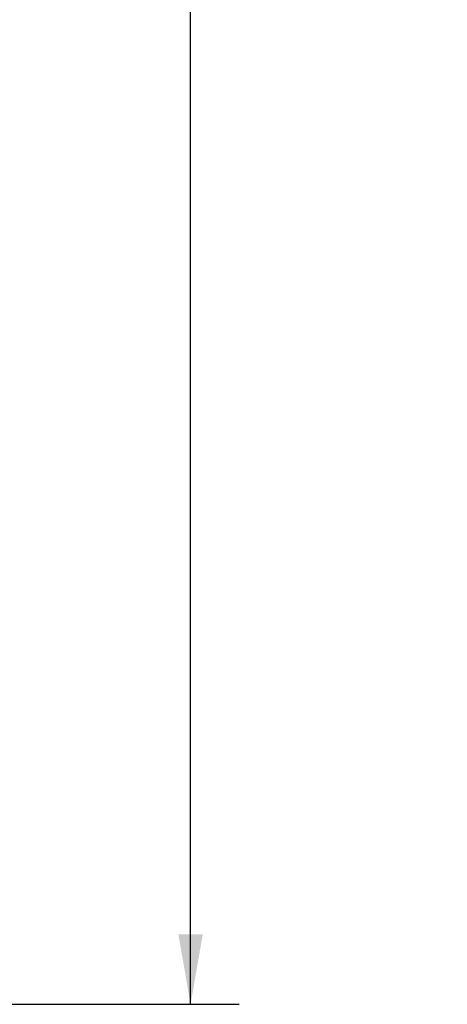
# Model space of a CAD drawing. Header units: inches. Extents: x 0.2 to 16.8, y 0.1 to 10.8.
# Tile 34 of 35: x 11.4 to 12.5, y 3.1 to 5.6. Entities that reach past the tile are written whole.
import ezdxf

# ---------------------------------------------------------------- set-up
doc = ezdxf.new("R2010")
doc.units = ezdxf.units.IN
doc.header["$LTSCALE"] = 0.935
doc.header["$MEASUREMENT"] = 0
doc.layers.get('0').update_dxf_attribs({"linetype": 'CONTINUOUS'})
doc.layers.add('DIMENSIONS', color=7, linetype='CONTINUOUS')
doc.styles.get("Standard").update_dxf_attribs({"font": 'txt', "width": 0.8})
doc.dimstyles.new('DIMSTYLE_1', dxfattribs={"dimtxt": 0.125, "dimasz": 0.18, "dimexe": 0.18, "dimexo": 0.0625, "dimgap": 0.09, "dimtad": 0, "dimtih": 1, "dimtoh": 1, "dimdec": 3, "dimzin": 4, "dimdsep": 46, "dimtxsty": 'STANDARD', "dimblk": '_FILLED', "dimblk1": '_FILLED', "dimblk2": '_FILLED', "dimcen": 0.09, "dimadec": 0, "dimazin": 0, "dimtp": 0.001, "dimtm": 0.001, "dimtfac": 1, "dimtdec": 3, "dimtofl": 0, "dimtmove": 0, "dimatfit": 3, "dimldrblk": '_FILLED', "dimfxl": 1, "dimtolj": 1, "dimtzin": 4, "dimarcsym": 0})

# ---------------------------------------------------------------- blocks, each defined once
blk = doc.blocks.new('_FILLED')
at = {"color": 0, "linetype": 'BYBLOCK'}
blk.add_solid([(0, 0), (-1, 0.174), (-1, -0.174)], dxfattribs=at)
blk = doc.blocks.new('*D0')
at = {"layer": 'DIMENSIONS', "color": 2, "linetype": 'CONTINUOUS'}
for p, q in [((9.3876, 8.1361), (11.9323, 8.1361)), ((11.8073, 8.1361), (11.8073, 5.877)), ((11.8073, 3.0711), (11.8073, 5.627)), ((9.3876, 3.0711), (11.9323, 3.0711))]:
    blk.add_line(p, q, dxfattribs=at)
at = {"layer": 'DIMENSIONS', "color": 2, "linetype": 'CONTINUOUS', "xscale": 0.18, "yscale": 0.18, "zscale": 0.18}
for p, rotation in [((11.8073, 8.1361), 90), ((11.8073, 3.0711), 270)]:
    blk.add_blockref('_FILLED', p, dxfattribs=dict(at, rotation=rotation))
at = {"layer": 'DIMENSIONS', "color": 2, "linetype": 'CONTINUOUS', "width": 0.8}
for s, p in [('[', (11.7198, 5.6895)), (']', (12.4198, 5.6895)), ('5.065', (11.0948, 5.6895)), ('128.65', (11.8198, 5.6895))]:
    blk.add_text(s, height=0.125, dxfattribs=at).set_placement(p)

msp = doc.modelspace()

# ---------------------------------------------------------------- dimensions: what is measured, and where the dimension line sits
at = {"layer": 'DIMENSIONS', "color": 2, "linetype": 'CONTINUOUS'}
dim = msp.add_linear_dim(base=(11.8073, 8.1361), p1=(9.3876, 3.0711), p2=(9.3876, 8.1361), angle=90, dimstyle='DIMSTYLE_1', dxfattribs=at)
dim.commit()
dim.dimension.update_dxf_attribs({"geometry": '*D0', "text_midpoint": (11.8073, 5.752), "dimtype": 160})

doc.saveas('drawing.dxf')
